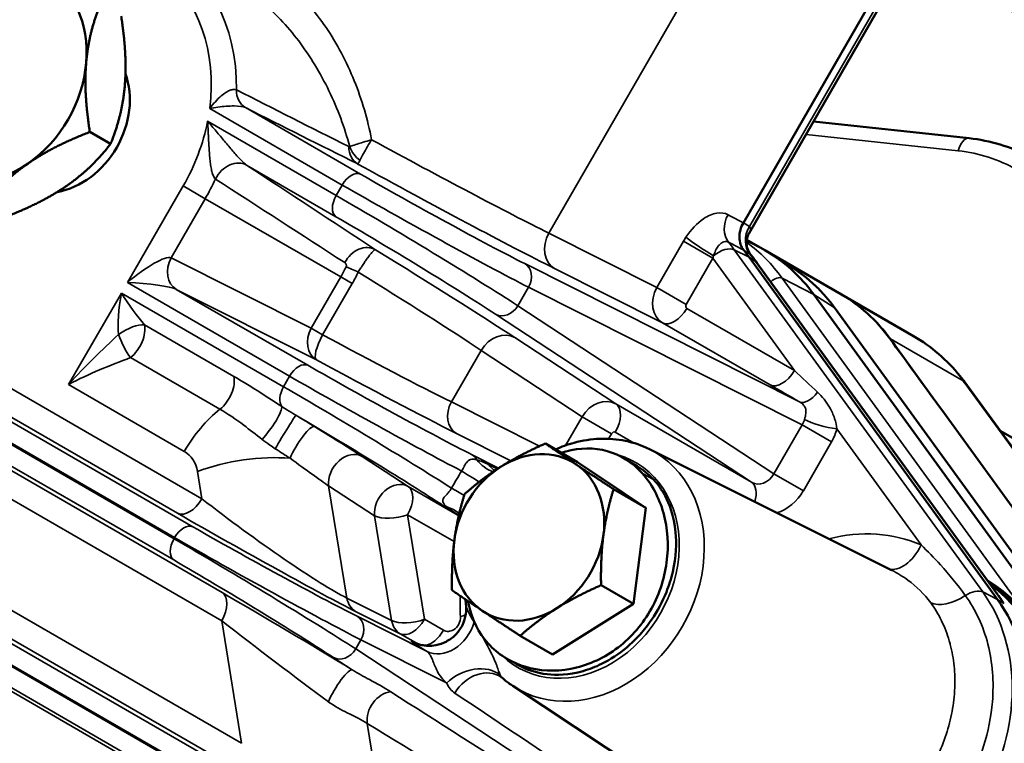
# Model space of a CAD drawing. Header units: inches. Extents: x 1 to 271, y 5 to 171.
# Tile 158 of 256: x 193.66 to 196.84, y 96.14 to 98.48. Entities that reach past the tile are written whole.
import ezdxf

# ---------------------------------------------------------------- set-up
doc = ezdxf.new("R2010")
doc.units = ezdxf.units.IN
doc.header["$LTSCALE"] = 8
doc.header["$MEASUREMENT"] = 0
doc.layers.add('Visible (ANSI)', color=7, linetype='Continuous', lineweight=50)
doc.layers.add('Visible Narrow (ANSI)', color=7, linetype='Continuous', lineweight=35)

msp = doc.modelspace()

# ---------------------------------------------------------------- linework, layer by layer
at = {"layer": 'Visible (ANSI)'}
for p, q in [((196.4147, 98.5485), (195.9958, 97.8229)), ((196.4425, 98.5308), (196.0142, 97.7889)), ((196.7256, 98.0957), (196.2227, 98.15)), ((193.884, 98.1159), (193.951, 98.0772)), ((196.0068, 97.7679), (196.0649, 97.7344)), ((196.8175, 96.6053), (196.0149, 97.711)), ((196.313, 97.5911), (196.0649, 97.7344)), ((196.0743, 97.7288), (196.3102, 97.5926)), ((196.151, 97.6799), (196.0842, 97.7226)), ((196.0397, 97.6933), (196.8183, 96.6206)), ((196.2236, 97.5905), (197.0262, 96.4847)), ((196.5461, 97.4565), (196.313, 97.5911)), ((196.2924, 97.5459), (197.0741, 96.4689)), ((196.7113, 97.3072), (197.4396, 96.3107)), ((194.542, 97.2055), (194.542, 97.2055)), ((196.6366, 97.2179), (197.1887, 96.4573)), ((196.9859, 97.0582), (196.8256, 97.1508)), ((195.4604, 97.0489), (195.356, 97.1092)), ((195.6922, 97.091), (196.475, 96.7001)), ((195.4604, 97.0489), (195.61, 96.9491)), ((195.6318, 97.0471), (195.6318, 97.0471)), ((195.0479, 96.9686), (195.0479, 96.9686)), ((195.681, 96.9018), (195.5765, 96.9621)), ((195.61, 96.9491), (195.681, 96.9018)), ((195.681, 96.9018), (195.6405, 96.5913)), ((195.7508, 96.7547), (195.7508, 96.7547)), ((195.6405, 96.5913), (195.536, 96.6516)), ((194.4907, 96.6029), (194.4907, 96.6029)), ((194.5057, 96.6105), (194.5057, 96.6105)), ((196.8324, 96.6009), (196.8324, 96.6009)), ((195.6405, 96.5913), (195.3794, 96.4279)), ((195.1188, 96.5444), (195.1188, 96.5444)), ((195.3794, 96.4279), (195.2749, 96.4882)), ((195.2557, 96.4016), (195.2557, 96.4016)), ((195.2507, 96.3263), (195.9805, 95.8439))]:
    msp.add_line(p, q, dxfattribs=at)
for centre, major_axis, ratio, start_param, end_param in [((197.2679, 99.2819), (-0.4375, -0.7578), 0.816497, 5.47503, 10.259127), ((197.2759, 99.2772), (0.4375, 0.7578), 0.816497, 3.141593, 6.283185), ((193.5488, 98.3094), (0.1875, 0.3248), 0.816497, 5.235988, 6.283185), ((193.5488, 98.3094), (-0.1875, -0.3248), 0.816497, 1.047198, 2.094395), ((193.7813, 98.1752), (0.134, 0.2322), 0.816497, 3.745285, 5.679493), ((196.7191, 98.036), (0.0064, 0.0597), 0.532742, 6.282118, 6.283185), ((193.5488, 98.3094), (-0.1875, -0.3248), 0.816497, 0, 1.047198), ((195.4811, 97.2054), (0.375, 0.6495), 0.816497, 5.934119, 5.980148), ((195.6899, 97.0848), (0.375, 0.6495), 0.816497, 5.934119, 6.283185), ((196.051, 97.0907), (0.1083, 0.5583), 0.922285, 5.572426, 5.975245), ((196.5512, 97.137), (-4.958, 6.831), 0.013819, 4.714202, 4.74801), ((196.6629, 97.2718), (0.0484, 0.0354), 0.532742, 0, 0.001102), ((195.3029, 96.8059), (0.1405, 0.2434), 0.816497, 6.230391, 7.277588), ((195.3029, 96.8059), (0.1405, 0.2434), 0.816497, 5.183193, 6.230391), ((195.3029, 96.8059), (-0.1405, -0.2434), 0.816497, 4.135995, 5.183193), ((195.3029, 96.8059), (-0.1405, -0.2434), 0.816497, 5.183193, 6.230391), ((195.3029, 96.8059), (0.1405, 0.2434), 0.816497, 4.135995, 5.183193), ((196.4562, 96.1411), (0.31, 0.5369), 0.816497, 4.222911, 6.239711), ((196.4712, 96.1324), (0.31, 0.5369), 0.816497, 4.369192, 6.276473), ((196.4562, 96.1411), (0.3072, 0.5321), 0.816497, 4.240265, 6.209427), ((196.3762, 96.1873), (0.31, 0.5369), 0.816497, 4.712389, 5.934119), ((195.3029, 96.8059), (-0.1405, -0.2434), 0.816497, 6.230391, 7.277588), ((196.6987, 96.0011), (-0.2919, -0.5056), 0.816497, 3.656532, 3.656542), ((195.1462, 96.2552), (0.0668, 0.0997), 0.795191, 6.279575, 6.279768)]:
    msp.add_ellipse(centre, major_axis=major_axis, ratio=ratio, start_param=start_param, end_param=end_param, dxfattribs=at)
for points in [[(193.9184, 98.529), (193.8802, 98.4351), (193.8722, 98.3392)], [(193.9972, 98.267), (194.0052, 98.3629), (193.9854, 98.4904)], [(193.8722, 98.3392), (193.8642, 98.2433), (193.884, 98.1159)], [(193.951, 98.0772), (193.9892, 98.1712), (193.9972, 98.267)], [(193.884, 98.1159), (193.7638, 98.0693), (193.6847, 98.0144)], [(193.8097, 97.9423), (193.8888, 97.9971), (193.951, 98.0772)], [(193.6847, 98.0144), (193.6057, 97.9596), (193.5434, 97.8795)], [(193.6104, 97.8408), (193.7307, 97.8874), (193.8097, 97.9423)], [(195.2129, 97.0348), (195.2735, 97.0727), (195.356, 97.1092)], [(195.356, 97.1092), (195.4025, 97.077), (195.4537, 97.0429)], [(195.4537, 97.0429), (195.5049, 97.0088), (195.5765, 96.9621)], [(195.0949, 96.9458), (195.1523, 96.9968), (195.2129, 97.0348)], [(195.0621, 96.7978), (195.0715, 96.8699), (195.0949, 96.9458)], [(195.5765, 96.9621), (195.5531, 96.8861), (195.5437, 96.8141)], [(195.0544, 96.6353), (195.0527, 96.7257), (195.0621, 96.7978)], [(195.5437, 96.8141), (195.5343, 96.742), (195.536, 96.6516)], [(195.1521, 96.569), (195.1009, 96.6031), (195.0544, 96.6353)], [(195.536, 96.6516), (195.4535, 96.6151), (195.3929, 96.5771)], [(195.2749, 96.4882), (195.2033, 96.5348), (195.1521, 96.569)], [(195.3929, 96.5771), (195.3323, 96.5392), (195.2749, 96.4882)]]:
    msp.add_rational_spline(points, [1, 1.0379548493, 1], degree=2, dxfattribs=at)
for points, knots in [([(194.7944, 98.0908), (194.7943, 98.0908), (194.7942, 98.0907), (194.794, 98.0907), (194.7938, 98.0906), (194.7936, 98.0906), (194.7934, 98.0905)], [-0.0001298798, -0.0001298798, -0.0001298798, -0.0001298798, 0, 0, 0, 0.0002072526, 0.0002072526, 0.0002072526, 0.0002072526]), ([(194.7938, 98.0899), (194.794, 98.0901), (194.7941, 98.0903), (194.7942, 98.0904), (194.7943, 98.0906), (194.7943, 98.0907), (194.7944, 98.0908)], [-0.0002084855, -0.0002084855, -0.0002084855, -0.0002084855, 0, 0, 0, 0.0001298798, 0.0001298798, 0.0001298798, 0.0001298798]), ([(196.7256, 98.0957), (196.7936, 98.0883), (196.8596, 98.0685), (196.9249, 98.0344), (196.9313, 98.0309), (196.9375, 98.0273)], [0, 0, 0, 0, 0.5974497, 0.5974497, 0.6625697, 0.6625697, 0.6625697, 0.6625697]), ([(195.9973, 97.7339), (195.9928, 97.7394), (195.9894, 97.7458), (195.987, 97.7529), (195.9846, 97.7599), (195.9833, 97.7676), (195.9831, 97.7755), (195.983, 97.7779), (195.9831, 97.7802), (195.9833, 97.7824), (195.9837, 97.7892), (195.9849, 97.7951), (195.9861, 97.7996), (195.9883, 97.8077), (195.9915, 97.8156), (195.9958, 97.8229)], [0, 0, 0, 0, 0.0643045, 0.0643045, 0.0643045, 0.1285715, 0.1285715, 0.1285715, 0.1479105, 0.1479105, 0.1479105, 0.2081234, 0.2081234, 0.2081234, 0.3138579, 0.3138579, 0.3138579, 0.3138579]), ([(196.014, 97.7887), (196.012, 97.7854), (196.0102, 97.7812), (196.0072, 97.7713), (196.0062, 97.7654), (196.006, 97.7516), (196.0074, 97.7435), (196.0125, 97.7298), (196.0159, 97.7239), (196.0195, 97.7193)], [0, 0, 0, 0, 0.0457463, 0.0457463, 0.1002683, 0.1002683, 0.1719735, 0.1719735, 0.2347984, 0.2347984, 0.2347984, 0.2347984]), ([(196.02, 97.7188), (196.0214, 97.7172), (196.0227, 97.7155), (196.0254, 97.7121), (196.0267, 97.7105), (196.0294, 97.7071), (196.0307, 97.7054), (196.0333, 97.7019), (196.0346, 97.7002), (196.0372, 97.6967), (196.0384, 97.695), (196.0397, 97.6933)], [1.86988593, 1.86988593, 1.86988593, 1.86988593, 1.87988118, 1.87988118, 1.88987643, 1.88987643, 1.89987168, 1.89987168, 1.90986693, 1.90986693, 1.91986218, 1.91986218, 1.91986218, 1.91986218]), ([(196.151, 97.6799), (196.1619, 97.6729), (196.1726, 97.6655), (196.1933, 97.6499), (196.2034, 97.6417), (196.2229, 97.6245), (196.2324, 97.6156), (196.2507, 97.5969), (196.2595, 97.5872), (196.2764, 97.5671), (196.2846, 97.5567), (196.2924, 97.5459)], [1.6078373, 1.6078373, 1.6078373, 1.6078373, 1.6702423, 1.6702423, 1.7326472, 1.7326472, 1.7950522, 1.7950522, 1.8574572, 1.8574572, 1.9198622, 1.9198622, 1.9198622, 1.9198622]), ([(196.5461, 97.4565), (196.6029, 97.4237), (196.6541, 97.3794), (196.7011, 97.3207), (196.706, 97.3143), (196.7108, 97.3079)], [0, 0, 0, 0, 0.5899876, 0.5899876, 0.6601929, 0.6601929, 0.6601929, 0.6601929]), ([(193.8174, 97.3021), (193.8168, 97.3015), (193.8162, 97.3008), (193.8155, 97.3001), (193.8154, 97.2999), (193.8153, 97.2998)], [-0.007669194, -0.007669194, -0.007669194, -0.007669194, 0, 0, 0.001277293, 0.001277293, 0.001277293, 0.001277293]), ([(193.8153, 97.2998), (193.8154, 97.2999), (193.8155, 97.3), (193.8164, 97.3004), (193.8171, 97.3008), (193.8178, 97.3012)], [-0.001277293, -0.001277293, -0.001277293, -0.001277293, 0, 0, 0.007782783, 0.007782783, 0.007782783, 0.007782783]), ([(195.6922, 97.091), (195.6677, 97.1032), (195.6417, 97.1122), (195.5878, 97.1235), (195.5601, 97.1257), (195.5042, 97.1236), (195.4762, 97.1192), (195.4283, 97.1063), (195.4082, 97.0991), (195.3886, 97.0904)], [4.7617945, 4.7617945, 4.7617945, 4.7617945, 4.9743222, 4.9743222, 5.1868499, 5.1868499, 5.3993776, 5.3993776, 5.5562387, 5.5562387, 5.5562387, 5.5562387]), ([(195.6684, 97.0139), (195.6371, 97.0483), (195.56, 97.097), (195.463, 97.0961), (195.4122, 97.0811), (195.4074, 97.0795)], [1.5707963, 1.5707963, 1.5707963, 1.5707963, 2.0195953, 2.4683942, 2.5157229, 2.5157229, 2.5157229, 2.5157229]), ([(195.7064, 96.9919), (195.6999, 96.999), (195.6931, 97.0057), (195.6775, 97.0192), (195.6685, 97.0259), (195.6571, 97.0333), (195.655, 97.0346), (195.6528, 97.0359)], [0, 0, 0, 0, 0.0877779, 0.0877779, 0.1919349, 0.1919349, 0.2148844, 0.2148844, 0.2148844, 0.2148844]), ([(195.271, 96.3924), (195.2954, 96.379), (195.3257, 96.368), (195.3907, 96.3606), (195.4306, 96.3606), (195.4983, 96.38), (195.5182, 96.3877), (195.5661, 96.4113), (195.5935, 96.4292), (195.6341, 96.4635), (195.6485, 96.4775), (195.6754, 96.5074), (195.6879, 96.5233), (195.7185, 96.568), (195.7345, 96.598), (195.7555, 96.6506), (195.7625, 96.6727), (195.779, 96.7442), (195.7801, 96.7878), (195.7716, 96.8774), (195.7556, 96.9157), (195.7373, 96.9502), (195.7312, 96.9601), (195.7188, 96.9774), (195.7128, 96.9849), (195.7064, 96.9919)], [0.242105, 0.242105, 0.242105, 0.242105, 0.486795, 0.486795, 0.676113, 0.676113, 0.756089, 0.756089, 0.873, 0.873, 0.942332, 0.942332, 1.011309, 1.011309, 1.12701, 1.12701, 1.206996, 1.206996, 1.384794, 1.384794, 1.660564, 1.660564, 1.778925, 1.778925, 1.878612, 1.878612, 1.878612, 1.878612]), ([(195.1063, 96.5998), (195.1069, 96.5959), (195.1168, 96.544), (195.1402, 96.4974), (195.1714, 96.4629)], [-2.0556328, -2.0556328, -2.0556328, -2.0556328, -2.0195953, -1.5707963, -1.5707963, -1.5707963, -1.5707963]), ([(194.9386, 96.4637), (194.9386, 96.4637), (194.9388, 96.4636), (194.9396, 96.4633), (194.9402, 96.463), (194.9423, 96.4622), (194.9441, 96.4616), (194.9482, 96.4603), (194.9504, 96.4597), (194.9554, 96.4585), (194.9584, 96.4579), (194.9662, 96.4566), (194.9713, 96.4561), (194.9849, 96.4556), (194.9936, 96.4562), (195.0135, 96.4599), (195.0247, 96.4637), (195.0463, 96.4748), (195.0568, 96.4825), (195.0746, 96.5005), (195.0822, 96.5112), (195.0934, 96.534), (195.0972, 96.5464), (195.1004, 96.5685), (195.1006, 96.5784), (195.0996, 96.588)], [0.0877341, 0.0877341, 0.0877341, 0.0877341, 0.1060505, 0.1060505, 0.1244288, 0.1244288, 0.1497296, 0.1497296, 0.1700039, 0.1700039, 0.1948795, 0.1948795, 0.2341678, 0.2341678, 0.3003716, 0.3003716, 0.3890295, 0.3890295, 0.4856475, 0.4856475, 0.5828118, 0.5828118, 0.6793052, 0.6793052, 0.7533904, 0.7533904, 0.7533904, 0.7533904]), ([(195.2182, 96.3509), (195.2203, 96.3491), (195.2224, 96.3474), (195.2266, 96.3439), (195.2287, 96.3422), (195.233, 96.3389), (195.2351, 96.3373), (195.2395, 96.334), (195.2417, 96.3324), (195.2462, 96.3293), (195.2484, 96.3278), (195.2507, 96.3263)], [1.4157963, 1.4157963, 1.4157963, 1.4157963, 1.4369152, 1.4369152, 1.4580341, 1.4580341, 1.479153, 1.479153, 1.5002719, 1.5002719, 1.5213908, 1.5213908, 1.5213908, 1.5213908])]:
    msp.add_open_spline(points, degree=3, knots=knots, dxfattribs=at)
for points in [[(196.014, 97.7887), (196.014, 97.7888), (196.014, 97.7888), (196.0141, 97.7889)], [(196.0199, 97.7189), (196.0199, 97.7189), (196.0199, 97.7188), (196.02, 97.7188)], [(194.457, 97.1106), (194.4569, 97.1106), (194.4569, 97.1105), (194.4569, 97.1105)], [(195.1485, 97.0419), (195.1485, 97.0418), (195.1485, 97.0418), (195.1485, 97.0418)], [(195.612, 97.0604), (195.6256, 97.0522), (195.6392, 97.0441), (195.6528, 97.0359)], [(195.1714, 96.4629), (195.2027, 96.4285), (195.2846, 96.3771), (195.4387, 96.3691), (195.5892, 96.4344), (195.7036, 96.5612), (195.759, 96.7244), (195.7476, 96.8904), (195.6997, 96.9794), (195.6684, 97.0139)], [(194.621, 96.6644), (194.621, 96.6644), (194.6209, 96.6644), (194.6209, 96.6644)], [(195.098, 96.6054), (195.0984, 96.5997), (195.0989, 96.594), (195.0995, 96.5884)], [(196.8179, 96.6211), (196.8178, 96.6213), (196.8177, 96.6215), (196.8175, 96.6217)], [(195.0995, 96.5884), (195.0995, 96.5884), (195.0995, 96.5884), (195.0995, 96.5884)], [(195.271, 96.3924), (195.2602, 96.3984), (195.2494, 96.4043), (195.2387, 96.4101)], [(195.2181, 96.351), (195.2166, 96.3523), (195.215, 96.3535), (195.2133, 96.3547)]]:
    msp.add_open_spline(points, degree=3, dxfattribs=at)
at = {"layer": 'Visible Narrow (ANSI)'}
for p, q in [((194.2171, 96.8405), (189.7655, 99.4106)), ((194.1561, 96.8017), (189.7045, 99.3719)), ((189.7065, 99.3754), (194.1582, 96.8053)), ((189.7035, 99.3032), (194.1551, 96.7331)), ((195.9427, 98.786), (195.3672, 97.7892)), ((194.3746, 96.1407), (190.1692, 98.5686)), ((196.434, 98.5357), (196.0152, 97.8104)), ((190.1794, 98.4705), (194.296, 96.0938)), ((194.4451, 95.9929), (190.1798, 98.4555)), ((194.3841, 95.9542), (190.1775, 98.3828)), ((190.1779, 98.3874), (194.3862, 95.9577)), ((190.172, 98.3168), (194.3831, 95.8855)), ((194.2786, 95.9342), (190.1711, 98.3057)), ((194.2716, 98.1918), (194.6998, 97.9445)), ((194.7588, 97.9798), (194.3868, 98.1945)), ((194.6803, 97.9107), (194.2648, 98.1506)), ((196.1986, 98.1082), (196.6902, 98.0551)), ((196.718, 98.0948), (196.718, 98.0948)), ((194.3908, 98.0087), (194.6793, 97.8421)), ((194.2462, 96.9308), (192.4712, 97.9555)), ((194.1858, 97.9416), (194.0056, 97.6294)), ((194.1858, 97.9416), (194.2572, 97.9004)), ((194.6998, 97.9445), (194.6803, 97.9107)), ((194.3116, 96.628), (192.0989, 97.9055)), ((192.3927, 97.9086), (194.1676, 96.8838)), ((194.1469, 97.7094), (194.2572, 97.9004)), ((194.2572, 97.9004), (194.6952, 97.6476)), ((192.0975, 97.814), (194.3102, 96.5365)), ((196.0152, 97.8104), (195.9958, 97.8229)), ((195.7161, 97.6138), (195.3672, 97.7892)), ((195.8023, 97.7631), (195.7161, 97.6138)), ((195.8975, 97.7082), (195.8023, 97.7631)), ((196.0064, 97.7646), (196.0649, 97.7344)), ((194.5994, 97.4818), (194.1469, 97.7094)), ((195.8112, 97.5588), (195.8975, 97.7082)), ((195.8975, 97.7082), (196.1607, 97.3455)), ((196.0149, 97.711), (195.9665, 97.7354)), ((196.7691, 96.6297), (195.9665, 97.7354)), ((195.9973, 97.7339), (196.0168, 97.7213)), ((196.0349, 97.6978), (196.0149, 97.711)), ((196.1772, 97.244), (195.2894, 97.6905)), ((195.3858, 97.6746), (195.7347, 97.4992)), ((196.0349, 97.6978), (196.8375, 96.5921)), ((194.6952, 97.6476), (194.5994, 97.4818)), ((194.732, 97.6263), (194.6952, 97.6476)), ((196.9239, 96.5382), (196.1213, 97.6439)), ((196.1213, 97.6439), (196.2236, 97.5905)), ((194.0056, 97.6294), (194.5298, 97.3268)), ((194.6363, 97.4605), (194.732, 97.6263)), ((195.2675, 97.5546), (195.3019, 97.6141)), ((195.3019, 97.6141), (196.1857, 97.1695)), ((195.7161, 97.6138), (195.8112, 97.5588)), ((193.9861, 97.5956), (193.8153, 97.2998)), ((194.5103, 97.293), (193.9861, 97.5956)), ((194.1635, 97.6075), (194.616, 97.3799)), ((194.5888, 97.362), (194.1635, 97.6075)), ((196.2236, 97.5905), (196.2897, 97.5484)), ((196.0944, 97.0114), (195.2675, 97.5546)), ((196.2897, 97.5484), (197.0923, 96.4427)), ((195.1951, 97.5271), (196.022, 96.984)), ((196.1607, 97.3455), (195.8133, 97.5461)), ((194.3491, 97.3264), (194.0602, 97.4932)), ((195.7347, 97.4992), (196.0821, 97.2986)), ((194.6363, 97.4605), (194.5994, 97.4818)), ((195.5835, 97.2372), (195.2571, 97.4516)), ((196.6366, 97.2179), (196.4711, 97.4476)), ((196.4711, 97.4476), (196.7056, 97.3122)), ((195.1485, 97.4104), (195.0522, 97.2437)), ((195.1485, 97.4104), (195.4749, 97.196)), ((194.0157, 97.3871), (194.3046, 97.2202)), ((194.5298, 97.3268), (194.5103, 97.293)), ((193.8153, 97.2998), (194.1894, 97.0838)), ((196.7056, 97.3122), (197.4339, 96.3158)), ((195.3367, 97.1005), (195.0522, 97.2437)), ((196.022, 96.984), (195.5835, 97.2372)), ((195.4749, 97.196), (195.4214, 97.1034)), ((195.4749, 97.196), (195.57, 97.1411)), ((196.1857, 97.1695), (196.0944, 97.0114)), ((196.1857, 97.1695), (196.2808, 97.1146)), ((195.0688, 97.1418), (195.2443, 97.0535)), ((195.5605, 97.1246), (195.57, 97.1411)), ((195.5821, 97.1457), (195.6427, 97.1107)), ((196.298, 97.1563), (196.5701, 96.7815)), ((196.1896, 96.9565), (196.2808, 97.1146)), ((195.2049, 97.0297), (195.1194, 97.0727)), ((194.9122, 96.9709), (194.7639, 97.0676)), ((194.2318, 97.0188), (194.2462, 96.9308)), ((195.7064, 96.9919), (195.6684, 97.0139)), ((196.0944, 97.0114), (196.1896, 96.9565)), ((194.6557, 96.9725), (194.804, 96.8758)), ((194.7145, 96.6102), (194.6557, 96.9725)), ((195.0709, 96.8793), (194.9122, 96.9709)), ((194.9658, 96.5415), (194.9109, 96.8794)), ((194.9109, 96.8794), (195.0614, 96.7925)), ((195.0251, 96.9094), (195.0709, 96.8793)), ((195.0702, 96.881), (195.0763, 96.877)), ((194.804, 96.8758), (194.8589, 96.5379)), ((195.7499, 96.8166), (195.7499, 96.8166)), ((194.1582, 96.8053), (194.1561, 96.8017)), ((196.8175, 96.6053), (196.7691, 96.6297)), ((194.8589, 96.5379), (194.7145, 96.6102)), ((196.8375, 96.5921), (196.8175, 96.6053)), ((194.7428, 96.5669), (194.8872, 96.4945)), ((194.3102, 96.5365), (194.3746, 96.1407)), ((194.9736, 96.4376), (194.7478, 96.5512)), ((195.0271, 96.5061), (194.9658, 96.5415)), ((195.1108, 96.5589), (195.1108, 96.5589)), ((195.1195, 96.5431), (195.1195, 96.5431)), ((194.7433, 96.4456), (194.7602, 96.4748)), ((194.7602, 96.4748), (195.0371, 96.3356)), ((194.8872, 96.4945), (194.9443, 96.4616)), ((195.8043, 95.7487), (194.7433, 96.4456)), ((194.9418, 96.4624), (194.9416, 96.4625)), ((194.6709, 96.4181), (194.7322, 96.3779)), ((195.2807, 96.3089), (195.2807, 96.3089)), ((194.8313, 96.2992), (194.8313, 96.2992)), ((194.809, 96.0288), (194.7804, 96.205))]:
    msp.add_line(p, q, dxfattribs=at)
for centre, major_axis, ratio, start_param, end_param in [((193.7813, 98.1752), (0.286, 0.4954), 0.816497, 5.183255, 7.139101), ((193.8103, 98.1585), (0.316, 0.5473), 0.816497, 5.308011, 6.332591), ((194.4254, 98.2646), (-0.0359, -0.0715), 0.805176, 5.260588, 6.235117), ((193.7813, 98.1752), (-0.286, -0.4954), 0.816497, 1.570796, 1.966456), ((194.7613, 98.1404), (-0.7719, 0.423), 0.031413, 1.630948, 2.490508), ((196.7191, 98.036), (0.0064, 0.0597), 0.532742, 0, 1.302491), ((194.7885, 98.0825), (-0.0359, -0.0715), 0.805405, 5.277879, 6.235092), ((194.7176, 98.0799), (-0.0058, 0.0115), 0.392148, 2.656407, 3.211598), ((194.7915, 98.0826), (-0.0535, 0.0594), 0.831665, 1.119221, 1.822006), ((196.5215, 97.4038), (0.3806, 0.576), 0.815505, 0.049166, 0.398232), ((194.3494, 97.9402), (0.0439, 0.0669), 0.792819, 0.046772, 1.729606), ((194.7179, 98.0616), (0.8498, -0.468), 0.028501, 4.765754, 5.632224), ((193.8103, 98.1585), (0.316, 0.5473), 0.816497, 4.712389, 4.825791), ((194.7298, 97.9272), (0.03, 0.052), 0.57735, 0.034907, 1.570796), ((194.9864, 97.866), (-0.3855, 0.2123), 0.028501, 0.954742, 2.490631), ((194.9575, 97.8135), (0.4375, -0.2423), 0.025083, 4.096464, 5.632354), ((194.7103, 97.8934), (-0.03, -0.052), 0.57735, 4.712389, 6.248279), ((194.9226, 97.7531), (-0.4286, 0.2577), 0.025083, 3.792424, 5.328314), ((194.8916, 97.7018), (0.3766, -0.2277), 0.028501, 0.650961, 2.186851), ((196.0014, 97.8169), (-0.037, -0.0709), 0.795587, 4.678593, 5.948312), ((196.0732, 97.777), (-0.0432, -0.0673), 0.835873, 4.751517, 6.019683), ((195.4292, 97.7534), (-0.0404, -0.0804), 0.795366, 4.666578, 6.236156), ((195.8749, 97.7192), (0.0732, 0.1298), 0.569205, 1.451479, 1.553128), ((195.8654, 97.7442), (0.0668, -0.044), 0.076072, 3.794192, 5.295528), ((194.7655, 97.6671), (0.0439, 0.0669), 0.793824, 0.046873, 1.686716), ((195.9249, 97.6944), (0.0486, 0.0352), 0.542532, 0.272195, 1.706435), ((195.4351, 97.2319), (0.3734, 0.6467), 0.816497, 5.934119, 5.983006), ((195.5912, 97.1418), (0.3724, 0.645), 0.816497, 5.934119, 6.19991), ((194.0356, 97.6121), (0.1145, 0.095), 0.219073, 0.115783, 1.651673), ((194.202, 97.6776), (-0.0359, -0.0715), 0.795366, 4.666578, 6.236156), ((194.5879, 97.8366), (-0.8303, 0.502), 0.028501, 3.792554, 4.46282), ((195.93, 97.6873), (0.0104, 0.0778), 0.456521, 1.259051, 1.360701), ((195.5022, 97.1932), (0.3743, 0.6482), 0.816497, 5.934119, 5.981452), ((194.4353, 97.8232), (0.0957, 0.3404), 0.87666, 4.429397, 4.535373), ((194.7695, 97.6528), (-0.0726, 0.0337), 0.024035, 4.975819, 5.633727), ((195.2605, 97.638), (0.027, 0.0536), 0.795366, 4.666578, 6.236156), ((195.9912, 97.658), (0.0486, 0.0352), 0.542532, 0, 0.202382), ((195.7585, 97.0452), (0.3732, 0.6464), 0.816497, 5.934119, 6.246144), ((194.4797, 97.7998), (-0.1569, -0.3632), 0.767923, 1.42052, 1.526214), ((194.5414, 97.7596), (0.7523, -0.457), 0.031413, 0.651085, 1.306996), ((196.0996, 97.6228), (0.0251, 0.0182), 0.542532, 0.263468, 1.802419), ((194.0356, 97.6121), (0.1324, -0.0091), 0.11795, 0.271524, 1.807414), ((195.7783, 97.5779), (-0.0409, -0.0802), 0.797813, 4.671495, 6.241073), ((194.0161, 97.5783), (-0.0251, -0.1467), 0.219073, 4.631513, 5.668028), ((194.0161, 97.5783), (0.0741, -0.1101), 0.11795, 4.475771, 5.512287), ((196.253, 97.4872), (0.06, 0.1039), 0.57735, 0, 0.04487), ((195.927, 96.9479), (0.4076, 0.63), 0.815796, 5.975473, 6.324539), ((195.2262, 97.5785), (-0.0329, -0.0501), 0.795366, 0.047029, 1.616608), ((195.8183, 97.5548), (0.00503, 0.00865), 0.816494, 1.57445, 3.144029), ((196.2673, 97.5277), (0.0251, 0.0182), 0.542532, 0, 0.211109), ((195.7733, 97.5692), (-0.04, -0.0693), 0.57735, 0.034907, 1.570796), ((194.0054, 97.4454), (0.0687, 0.041), 0.364204, 0.462783, 1.771274), ((194.0054, 97.4454), (-0.04, -0.0693), 0.57735, 0.968123, 2.607312), ((194.0054, 97.4454), (0.0324, -0.0731), 0.255217, 4.375917, 5.513809), ((194.6546, 97.45), (-0.0359, -0.0715), 0.795366, 4.666578, 6.236156), ((194.6546, 97.45), (-0.038, -0.0704), 0.263265, 4.705032, 6.253644), ((194.4463, 97.5948), (-0.7718, 0.4232), 0.03109, 1.836616, 2.490522), ((195.2105, 97.3746), (0.0494, 0.0752), 0.795366, 0.047029, 1.616608), ((196.1831, 96.8001), (0.3386, 0.6697), 0.815656, 5.888856, 6.237922), ((196.3857, 97.3667), (0.0974, 0.0702), 0.552244, 0.239132, 0.27294), ((194.0534, 97.3171), (0.0657, -0.1783), 0.436596, 4.291462, 4.291865), ((194.0534, 97.3171), (-0.1597, 0.103), 0.077151, 0.976541, 0.977049), ((194.5598, 97.3095), (0.03, 0.052), 0.57735, 0.034907, 1.570796), ((194.8165, 97.2483), (-0.3855, 0.2123), 0.028501, 0.954742, 2.490631), ((194.4077, 97.5248), (0.8411, -0.4632), 0.028501, 4.978318, 5.632224), ((194.2943, 97.2785), (-0.04, -0.0693), 0.57735, 0.968123, 2.607312), ((194.7875, 97.1957), (0.4375, -0.2423), 0.025083, 4.096464, 5.474577), ((196.1207, 97.3686), (-0.04, -0.0693), 0.57735, 0.034907, 1.570796), ((196.1836, 97.3379), (0.2335, -0.221), 0.031958, 4.644257, 4.967155), ((194.3332, 94.9044), (1.203, 2.4078), 0.815505, 0.769955, 0.769958), ((194.5403, 97.2756), (-0.03, -0.052), 0.57735, 4.712389, 6.046762), ((194.7526, 97.1353), (-0.4286, 0.2577), 0.025083, 3.951357, 5.328314), ((196.1451, 97.2679), (0.2962, -0.1699), 0.014015, 4.506285, 4.829183), ((196.6629, 97.2718), (0.0484, 0.0354), 0.532742, 0.001102, 0.235505), ((196.2158, 97.314), (-0.0397, -0.0695), 0.479666, 0.032481, 1.265814), ((194.4559, 97.1672), (0.0466, 0.065), 0.202431, 4.114254, 6.08663), ((195.1074, 97.2118), (-0.0359, -0.0715), 0.795366, 4.666578, 6.236156), ((195.5371, 97.1601), (-0.0489, -0.0755), 0.797813, 3.183705, 4.753283), ((195.5421, 97.1688), (0.04, 0.0693), 0.57735, 4.712389, 6.248279), ((194.3444, 96.9943), (0.155, 0.2685), 0.57735, 0.968123, 1.570796), ((194.5085, 97.1323), (0.0414, 0.0684), 0.018159, 0.028504, 2.199646), ((194.8593, 96.7659), (0.3902, 0.5699), 0.814887, 1.304104, 1.304159), ((194.5218, 97.2089), (-0.2674, 0.161), 0.02431, 4.391356, 4.62171), ((194.7216, 97.084), (0.3766, -0.2277), 0.028501, 0.650961, 2.061472), ((194.5685, 97.0958), (0.0418, 0.0682), 0.218762, 0.029207, 2.223558), ((196.1417, 97.1947), (-0.0354, -0.0487), 0.840536, 1.661396, 1.986454), ((196.258, 97.1794), (-0.0774, 0.0202), 0.184453, 0.634559, 2.161137), ((194.381, 97.2881), (-0.4373, 0.2598), 0.02371, 3.66, 4.175827), ((195.5771, 97.137), (0.00498, 0.00868), 0.816494, 6.280749, 7.850328), ((196.1817, 97.1717), (0.0704, 0.1211), 0.816494, 4.716043, 5.041101), ((194.8593, 96.7659), (0.3902, 0.5699), 0.814887, 1.485726, 1.485924), ((194.1294, 96.9799), (0.0602, 0.1039), 0.816084, 5.499298, 6.284192), ((194.3868, 96.9293), (0.306, 0.0497), 0.408248, 1.014381, 2.034444), ((194.4564, 97.1088), (-0.2239, 0.1443), 0.003348, 4.373845, 4.59491), ((195.0559, 96.6448), (0.3935, 0.7877), 0.815505, 1.406265, 1.406326), ((194.7225, 96.9992), (0.0437, 0.067), 0.764645, 0.044231, 2.397489), ((195.0905, 97.0202), (0.027, 0.0536), 0.795366, 5.776604, 6.236156), ((195.4579, 96.7165), (-0.191, -0.3309), 0.816497, 6.079582, 9.630503), ((195.4869, 96.6997), (-0.221, -0.3828), 0.816497, 6.23378, 9.474183), ((194.3397, 97.2197), (0.3583, -0.2727), 0.025895, 5.296093, 5.81192), ((195.3281, 96.4953), (0.3902, 0.5699), 0.814887, 1.089841, 1.090145), ((195.3281, 96.4953), (0.3902, 0.5699), 0.814887, 1.028592, 1.028742), ((195.2233, 97.1296), (0.0463, -0.1107), 0.952045, 4.991856, 5.548335), ((195.2553, 97.124), (-0.0503, -0.109), 0.822886, 5.870712, 6.142978), ((195.3281, 96.4953), (0.3902, 0.5699), 0.814887, 1.129851, 1.12986), ((195.157, 96.979), (-0.1029, 0.0617), 0.015694, 0.808296, 1.439311), ((195.5247, 96.3741), (0.3935, 0.7877), 0.815505, 1.063944, 1.064071), ((196.0506, 97.0369), (-0.0245, -0.055), 0.840536, 6.193804, 7.763382), ((194.8709, 96.9025), (0.0437, 0.067), 0.764645, 0.044231, 2.397489), ((195.3281, 96.4953), (0.3902, 0.5699), 0.814887, 1.229684, 1.229694), ((195.9807, 96.9156), (0.04, 0.0693), 0.57735, 5.106242, 6.248279), ((194.8709, 96.9025), (0.04, 0.0693), 0.57735, 4.712389, 6.248279), ((195.1246, 96.924), (-0.1038, 0.0602), 0.001824, 0.809325, 1.269086), ((196.0906, 97.0139), (0.0697, 0.1215), 0.816494, 3.867271, 4.708735), ((194.2062, 96.9539), (-0.04, -0.0693), 0.57735, 0.034907, 1.570796), ((194.3983, 96.8586), (-0.3553, 0.2598), 0.077424, 1.185503, 2.721393), ((194.3598, 96.7886), (0.4347, -0.2442), 0.024666, 4.268401, 5.80429), ((194.8709, 96.9025), (-0.079, -0.0128), 0.408248, 0.498554, 2.034444), ((195.0562, 96.9607), (-0.0329, -0.0501), 0.795366, 0.047029, 0.317598), ((194.9997, 96.7932), (-0.1161, -0.0304), 0.974401, 3.752459, 4.142462), ((195.0211, 96.7725), (0.0679, 0.0989), 0.828676, 0.142055, 0.211371), ((195.0295, 96.8109), (0.04, 0.0693), 0.57735, 6.10813, 6.248279), ((195.0995, 96.9323), (-0.0245, -0.055), 0.840536, 6.193804, 6.311548), ((194.1882, 96.788), (0.03, 0.052), 0.57735, 0.034907, 1.570796), ((194.4448, 96.7268), (-0.3855, 0.2123), 0.028501, 0.954742, 2.490631), ((196.3029, 96.2286), (0.3074, 0.5325), 0.816497, 0.089854, 0.673416), ((194.1861, 96.7844), (-0.03, -0.052), 0.57735, 4.712389, 6.248279), ((194.3984, 96.6441), (-0.4286, 0.2577), 0.025083, 3.792424, 5.328314), ((194.4159, 96.6742), (0.4375, -0.2423), 0.025083, 4.096464, 5.632354), ((194.948, 94.5571), (1.1079, 2.243), 0.815349, 0.782965, 0.78298), ((196.5101, 96.8161), (-0.0482, -0.1099), 0.575021, 0.053744, 1.50743), ((194.3674, 96.5927), (0.3766, -0.2277), 0.028501, 0.650961, 2.186851), ((195.0567, 94.4944), (1.3886, 2.081), 0.815349, 0.896094, 0.896149), ((195.3185, 94.3355), (1.203, 2.4078), 0.815505, 0.85292, 0.852984), ((194.2702, 96.5596), (0.04, 0.0693), 0.57735, 4.712389, 6.248279), ((194.5094, 96.498), (-0.4373, 0.2598), 0.02371, 4.191887, 5.19589), ((196.7275, 96.5886), (0.0486, 0.0352), 0.542532, 0.272195, 1.476367), ((196.3302, 96.2139), (0.3084, 0.5342), 0.816497, 4.712389, 5.934119), ((194.7814, 96.6369), (-0.0358, -0.0715), 0.807569, 5.449957, 6.234851), ((195.5329, 96.6732), (-0.2612, -0.4525), 0.816497, 5.265792, 5.401417), ((196.6841, 96.6773), (-0.0967, -0.0711), 0.542094, 0.268706, 1.472882), ((196.6837, 96.0097), (-0.3074, -0.5325), 0.816497, 3.673423, 3.673428), ((196.6837, 96.0097), (0.3074, 0.5325), 0.816497, 0.325142, 0.325143), ((194.3565, 97.0681), (-0.2504, -0.5013), 0.815505, 0.877462, 0.877464), ((194.6205, 96.5482), (-0.097, 0.1634), 0.358024, 1.172277, 1.172287), ((194.4681, 96.4296), (0.3583, -0.2727), 0.025895, 4.27603, 5.280033), ((194.7189, 96.4987), (0.027, 0.0536), 0.795366, 4.666578, 6.236156), ((194.9258, 96.5646), (0.079, 0.0128), 0.408248, 3.640147, 5.176037), ((194.9258, 96.5646), (-0.0358, -0.0715), 0.807569, 5.449957, 6.234851), ((194.9258, 96.5646), (-0.04, -0.0693), 0.57735, 0.034907, 1.570796), ((195.0315, 96.5427), (-0.0614, -0.1031), 0.762546, 0.044061, 1.906515), ((195.0416, 96.5732), (0.0798, 0.0055), 0.367072, 5.211995, 5.480557), ((194.9871, 96.5292), (-0.04, -0.0693), 0.57735, 0.429645, 1.570796), ((194.702, 96.4694), (-0.0329, -0.0501), 0.795366, 0.047029, 1.616608), ((194.9995, 96.5676), (-0.0529, -0.1077), 0.856458, 6.227957, 6.229079), ((195.5075, 96.4776), (-0.1597, 0.103), 0.077151, 1.946221, 1.946224), ((194.6909, 96.3094), (0.0418, 0.0682), 0.202029, 0.029099, 2.215476), ((195.1198, 96.2878), (0.1097, 0.0488), 0.72835, 0.352215, 2.057951), ((195.1462, 96.2552), (0.0668, 0.0997), 0.795191, 6.279768, 7.907422), ((194.8472, 96.2317), (-0.0419, -0.0682), 0.776196, 3.673335, 5.518501), ((195.4148, 96.0012), (2.0847, -1.317), 0.016672, 4.451837, 4.899054), ((195.129, 96.421), (0.0566, 0.123), 0.684735, 2.599857, 3.031992), ((195.3479, 95.9746), (2.1525, -1.2939), 0.038912, 4.469045, 4.916261)]:
    msp.add_ellipse(centre, major_axis=major_axis, ratio=ratio, start_param=start_param, end_param=end_param, dxfattribs=at)
for points, knots in [([(194.7944, 98.0908), (194.7821, 98.1565), (194.7438, 98.2855), (194.6521, 98.4596), (194.5308, 98.5981), (194.3724, 98.6895), (194.2629, 98.6875), (194.2029, 98.6684)], [-4.415416, -4.415416, -4.415416, -4.415416, -3.882775, -3.340555, -2.798336, -2.256116, -1.499595, -1.499595, -1.499595, -1.499595]), ([(194.3495, 98.5952), (194.3792, 98.5803), (194.4534, 98.5319), (194.5629, 98.4155), (194.662, 98.2514), (194.7075, 98.1304), (194.7237, 98.0685)], [2.435186, 2.435186, 2.435186, 2.435186, 2.798336, 3.340555, 3.882775, 4.424995, 4.424995, 4.424995, 4.424995]), ([(194.3575, 98.2519), (194.355, 98.2531), (194.352, 98.2536), (194.3451, 98.2531), (194.3413, 98.2522), (194.3342, 98.2495), (194.3309, 98.2479), (194.3225, 98.2432), (194.3173, 98.2395), (194.311, 98.2344), (194.3099, 98.2335), (194.3024, 98.2271), (194.296, 98.2208), (194.2835, 98.2071), (194.2775, 98.1998), (194.2717, 98.1919), (194.2716, 98.1919), (194.2716, 98.1918)], [0, 0, 0, 0, 0.0849895, 0.0849895, 0.169363, 0.169363, 0.2344319, 0.2344319, 0.3319378, 0.3319378, 0.3516479, 0.3516479, 0.4701392, 0.4701392, 0.5860799, 0.5860799, 0.587042, 0.587042, 0.587042, 0.587042]), ([(194.2716, 98.1918), (194.2717, 98.1918), (194.2717, 98.1918), (194.2888, 98.195), (194.3163, 98.1989), (194.3595, 98.2009), (194.3796, 98.1982), (194.3868, 98.1945)], [-0.587042, -0.587042, -0.587042, -0.587042, -0.5860799, -0.5860799, -0.3516479, -0.2344319, 0, 0, 0, 0]), ([(194.3908, 98.0087), (194.3863, 98.0116), (194.376, 98.0211), (194.3596, 98.0391), (194.3466, 98.0539), (194.3331, 98.0697), (194.3196, 98.0858), (194.3058, 98.1022), (194.2922, 98.1184), (194.2786, 98.1346), (194.2695, 98.1452), (194.265, 98.1505), (194.2649, 98.1505), (194.2648, 98.1506)], [-0.7325427, -0.7325427, -0.7325427, -0.7325427, -0.5860341, -0.5127799, -0.4395256, -0.3662713, -0.2930171, -0.2197628, -0.1465085, -0.0732543, 0, 0, 0.0009779, 0.0009779, 0.0009779, 0.0009779]), ([(194.2648, 98.1506), (194.2648, 98.1505), (194.2648, 98.1504), (194.2653, 98.1426), (194.266, 98.1271), (194.2671, 98.1042), (194.2682, 98.0818), (194.2695, 98.0598), (194.271, 98.0386), (194.2731, 98.0185), (194.2758, 97.9999), (194.2807, 97.9781), (194.286, 97.9671), (194.2901, 97.964)], [-0.0009779, -0.0009779, -0.0009779, -0.0009779, 0, 0, 0.0732543, 0.1465085, 0.2197628, 0.2930171, 0.3662713, 0.4395256, 0.5127799, 0.5860341, 0.7325427, 0.7325427, 0.7325427, 0.7325427]), ([(194.7934, 98.0905), (194.7845, 98.0879), (194.7756, 98.0853), (194.7673, 98.0827), (194.7606, 98.0807), (194.7542, 98.0787), (194.7483, 98.0768), (194.7416, 98.0747), (194.7354, 98.0726), (194.7302, 98.0708), (194.7278, 98.07), (194.7257, 98.0692), (194.7237, 98.0685)], [0.00020725, 0.00020725, 0.00020725, 0.00020725, 0.00878558, 0.00878558, 0.00878558, 0.01559782, 0.01559782, 0.01559782, 0.02338294, 0.02338294, 0.02338294, 0.02697602, 0.02697602, 0.02697602, 0.02697602]), ([(194.757, 98.0248), (194.7592, 98.0292), (194.7621, 98.0347), (194.7654, 98.0408), (194.7691, 98.0476), (194.7735, 98.0553), (194.7781, 98.0634), (194.7826, 98.0711), (194.7874, 98.0792), (194.7922, 98.0872), (194.7928, 98.0881), (194.7933, 98.089), (194.7938, 98.0899)], [-0.02697598, -0.02697598, -0.02697598, -0.02697598, -0.01890922, -0.01890922, -0.01890922, -0.00985248, -0.00985248, -0.00985248, -0.00116633, -0.00116633, -0.00116633, -0.00020849, -0.00020849, -0.00020849, -0.00020849]), ([(194.7499, 98.0125), (194.7501, 98.0125), (194.7506, 98.013), (194.752, 98.0152), (194.7528, 98.0167), (194.7548, 98.0204), (194.7558, 98.0224), (194.757, 98.0248)], [0, 0, 0, 0, 0.00590322, 0.00590322, 0.01136038, 0.01136038, 0.01575791, 0.01575791, 0.01575791, 0.01575791]), ([(195.9463, 97.8487), (195.9358, 97.8542), (195.9105, 97.8575), (195.8599, 97.8359), (195.8263, 97.8004), (195.8102, 97.776)], [0, 0, 0, 0, 0.1490611, 0.2981223, 0.521714, 0.521714, 0.521714, 0.521714]), ([(195.8994, 97.7157), (195.9012, 97.722), (195.9035, 97.7279), (195.9087, 97.7385), (195.9116, 97.7433), (195.9155, 97.7483), (195.9164, 97.7493), (195.9201, 97.7535), (195.9232, 97.7561), (195.9285, 97.7593), (195.9306, 97.7603), (195.9359, 97.7619), (195.9391, 97.7622), (195.9441, 97.7613), (195.9461, 97.7606), (195.9479, 97.7596)], [-0.521714, -0.521714, -0.521714, -0.521714, -0.4224365, -0.4224365, -0.3240837, -0.3240837, -0.2981223, -0.2981223, -0.2091888, -0.2091888, -0.1490611, -0.1490611, -0.0595575, -0.0595575, 0, 0, 0, 0]), ([(194.7514, 97.6632), (194.7544, 97.6682), (194.7573, 97.673), (194.7618, 97.6801), (194.7634, 97.6826), (194.7678, 97.6894), (194.7705, 97.6934), (194.7743, 97.699), (194.7755, 97.7007), (194.7786, 97.705), (194.7803, 97.7075), (194.7835, 97.7118), (194.785, 97.7137), (194.7886, 97.7184), (194.7907, 97.721), (194.7947, 97.7257), (194.7965, 97.7277), (194.7987, 97.73), (194.7993, 97.7306), (194.8016, 97.7327), (194.803, 97.7339), (194.8047, 97.735), (194.8053, 97.7353), (194.8059, 97.7355), (194.8061, 97.7355), (194.8065, 97.7356), (194.8067, 97.7356), (194.8069, 97.7355)], [0, 0, 0, 0, 0.0049075, 0.0049075, 0.00771069, 0.00771069, 0.01284097, 0.01284097, 0.01542139, 0.01542139, 0.01940964, 0.01940964, 0.02313208, 0.02313208, 0.02933796, 0.02933796, 0.03606385, 0.03606385, 0.03855347, 0.03855347, 0.04626416, 0.04626416, 0.05011951, 0.05011951, 0.05204718, 0.05204718, 0.05397486, 0.05397486, 0.05397486, 0.05397486]), ([(194.7077, 97.694), (194.7078, 97.6939), (194.7081, 97.6937), (194.7086, 97.6933), (194.7094, 97.6926), (194.7109, 97.691), (194.7123, 97.6886), (194.713, 97.6857), (194.7131, 97.6832), (194.7126, 97.6815), (194.7122, 97.6807)], [-0.05397486, -0.05397486, -0.05397486, -0.05397486, -0.05204718, -0.05011951, -0.04626416, -0.03855347, -0.02313208, -0.01542139, -0.00771069, 0, 0, 0, 0]), ([(194.5041, 97.2292), (194.482, 97.2434), (194.4303, 97.2775), (194.3785, 97.3095), (194.3491, 97.3264)], [-0.5533734, -0.5533734, -0.5533734, -0.5533734, -0.3162134, 0, 0, 0, 0]), ([(196.298, 97.1563), (196.2968, 97.1672), (196.2919, 97.1903), (196.2732, 97.2327), (196.2504, 97.2613), (196.2356, 97.275)], [-0.4445655, -0.4445655, -0.4445655, -0.4445655, -0.3175468, -0.1905281, 0, 0, 0, 0]), ([(194.5499, 97.2008), (194.54, 97.2066), (194.5303, 97.2126), (194.5209, 97.2185), (194.5152, 97.2221), (194.5096, 97.2256), (194.5041, 97.2292)], [-0.1615432, -0.1615432, -0.1615432, -0.1615432, -0.0608401, -0.0608401, -0.0608401, 0, 0, 0, 0]), ([(196.1772, 97.244), (196.1813, 97.2417), (196.185, 97.239), (196.1911, 97.2329), (196.1935, 97.2296), (196.1956, 97.2253), (196.196, 97.2243), (196.1979, 97.2192), (196.1984, 97.2148), (196.1981, 97.2089), (196.198, 97.2076), (196.1971, 97.2003), (196.1953, 97.194), (196.1935, 97.1872)], [0, 0, 0, 0, 0.0841831, 0.0841831, 0.1682811, 0.1682811, 0.1905281, 0.1905281, 0.2902542, 0.2902542, 0.3175468, 0.3175468, 0.4445655, 0.4445655, 0.4445655, 0.4445655]), ([(194.3046, 97.2202), (194.3301, 97.2056), (194.3749, 97.1747), (194.4203, 97.1382), (194.4405, 97.1228)], [0, 0, 0, 0, 0.3162134, 0.5533735, 0.5533735, 0.5533735, 0.5533735]), ([(194.4405, 97.1228), (194.4487, 97.1166), (194.4571, 97.1104), (194.4656, 97.1045), (194.4714, 97.1004), (194.4772, 97.0965), (194.4831, 97.0927)], [0.0000002, 0.0000002, 0.0000002, 0.0000002, 0.0961227, 0.0961227, 0.0961227, 0.1615425, 0.1615425, 0.1615425, 0.1615425]), ([(195.1348, 97.0567), (195.1308, 97.0577), (195.1271, 97.0584), (195.1237, 97.0586), (195.1203, 97.0587), (195.1172, 97.0585), (195.1144, 97.0577), (195.1116, 97.0569), (195.1091, 97.0556), (195.1069, 97.0538), (195.1064, 97.0534), (195.1059, 97.053), (195.1054, 97.0525), (195.1038, 97.051), (195.1023, 97.0493), (195.1009, 97.0473), (195.0991, 97.0448), (195.0975, 97.042), (195.0958, 97.039), (195.0946, 97.0368), (195.0934, 97.0345), (195.0921, 97.0321), (195.09, 97.0282), (195.0878, 97.0243), (195.0852, 97.0205)], [-0.5804618, -0.5804618, -0.5804618, -0.5804618, -0.4975387, -0.4975387, -0.4975387, -0.4146156, -0.4146156, -0.4146156, -0.3316925, -0.3316925, -0.3316925, -0.3123366, -0.3123366, -0.3123366, -0.2487694, -0.2487694, -0.2487694, -0.1658462, -0.1658462, -0.1658462, -0.1036539, -0.1036539, -0.1036539, 0, 0, 0, 0]), ([(195.0529, 96.9654), (195.0523, 96.9645), (195.0518, 96.9636), (195.0507, 96.9619), (195.0502, 96.961), (195.0485, 96.9584), (195.0473, 96.9567), (195.0436, 96.9519), (195.0409, 96.9488), (195.0356, 96.9431), (195.033, 96.9404), (195.0303, 96.9371), (195.0298, 96.9364), (195.0278, 96.9338), (195.0266, 96.9319), (195.0252, 96.9287), (195.0248, 96.9274), (195.0245, 96.9248), (195.0245, 96.9235), (195.0251, 96.9199), (195.0261, 96.9176), (195.028, 96.9148), (195.0284, 96.9143), (195.0298, 96.9125), (195.031, 96.911), (195.0332, 96.9088), (195.034, 96.908), (195.0356, 96.9065), (195.0365, 96.9057), (195.0373, 96.9049)], [-0.6638082, -0.6638082, -0.6638082, -0.6638082, -0.6401007, -0.6401007, -0.6163933, -0.6163933, -0.5689784, -0.5689784, -0.4741487, -0.4741487, -0.379319, -0.379319, -0.3557475, -0.3557475, -0.2844892, -0.2844892, -0.2370743, -0.2370743, -0.1896595, -0.1896595, -0.1096514, -0.1096514, -0.0948297, -0.0948297, -0.0474149, -0.0474149, -0.0237074, -0.0237074, -0.0000002, -0.0000002, -0.0000002, -0.0000002]), ([(196.713, 96.6182), (196.6879, 96.6527), (196.6405, 96.711), (196.591, 96.7617), (196.5701, 96.7815)], [-7.4120373, -7.4120373, -7.4120373, -7.4120373, -7.0244407, -6.7337434, -6.7337434, -6.7337434, -6.7337434]), ([(196.475, 96.7001), (196.4929, 96.6911), (196.5405, 96.6621), (196.5808, 96.6225), (196.6012, 96.5948)], [6.7969353, 6.7969353, 6.7969353, 6.7969353, 7.0244407, 7.4120373, 7.4120373, 7.4120373, 7.4120373]), ([(196.8375, 96.5921), (196.8374, 96.5922), (196.8373, 96.5924), (196.8293, 96.6068), (196.8203, 96.6201), (196.8098, 96.6323)], [-0.0019173, -0.0019173, -0.0019173, -0.0019173, 0, 0, 0.2189698, 0.2189698, 0.2189698, 0.2189698]), ([(196.6012, 96.5948), (196.6144, 96.5769), (196.6261, 96.5575), (196.6461, 96.5164), (196.6545, 96.4947), (196.6623, 96.4678), (196.6634, 96.4637), (196.6703, 96.4372), (196.6744, 96.4141), (196.6791, 96.3668), (196.6798, 96.3426), (196.6784, 96.3121), (196.678, 96.3059), (196.6756, 96.2749), (196.6718, 96.2499), (196.6608, 96.2002), (196.6536, 96.1755), (196.6359, 96.1269), (196.6255, 96.1031), (196.6095, 96.0723), (196.6053, 96.0648), (196.601, 96.0573)], [0, 0, 0, 0, 0.250639, 0.250639, 0.501279, 0.501279, 0.547113, 0.547113, 0.790139, 0.790139, 1.033188, 1.033188, 1.094226, 1.094226, 1.340589, 1.340589, 1.586869, 1.586869, 1.833168, 1.833168, 1.914896, 1.914896, 1.914896, 1.914896]), ([(196.7112, 95.9938), (196.7615, 96.081), (196.8133, 96.2444), (196.7959, 96.4653), (196.7463, 96.5726), (196.713, 96.6182)], [-1.914896, -1.914896, -1.914896, -1.914896, -1.094226, -0.547113, 0, 0, 0, 0]), ([(196.8183, 96.6206), (196.8249, 96.6115), (196.8312, 96.6022), (196.8373, 96.5924), (196.8374, 96.5923), (196.8375, 96.5921)], [-0.1299068, -0.1299068, -0.1299068, -0.1299068, 0, 0, 0.0019173, 0.0019173, 0.0019173, 0.0019173]), ([(195.126, 96.5325), (195.119, 96.5436), (195.1076, 96.5639), (195.1009, 96.5807), (195.0997, 96.5871), (195.0995, 96.5884)], [1.692895, 1.692895, 1.692895, 1.692895, 1.8686418, 2.0443887, 2.0937072, 2.0937072, 2.0937072, 2.0937072]), ([(195.0816, 96.5501), (195.0822, 96.5421), (195.0783, 96.5248), (195.0615, 96.5068), (195.0424, 96.5009), (195.0317, 96.5034), (195.0271, 96.5061)], [0, 0, 0, 0, 0.0655939, 0.1311877, 0.1803831, 0.2295785, 0.2295785, 0.2295785, 0.2295785]), ([(194.9416, 96.4625), (194.9309, 96.4678), (194.9216, 96.4718), (194.9227, 96.4693), (194.9382, 96.459), (194.9608, 96.4453), (194.9736, 96.4376)], [-2.3080091, -2.3080091, -2.3080091, -2.3080091, -2.1322622, -2.0443887, -1.8686418, -1.692895, -1.692895, -1.692895, -1.692895]), ([(195.2104, 96.3611), (195.2086, 96.3647), (195.2053, 96.3731), (195.2003, 96.3879), (195.1946, 96.4026), (195.1875, 96.4191), (195.1757, 96.443), (195.162, 96.4686), (195.1539, 96.4835), (195.1516, 96.4877)], [0, 0, 0, 0, 0.116358, 0.232716, 0.290895, 0.349074, 0.465432, 0.5817899, 0.6276012, 0.6276012, 0.6276012, 0.6276012]), ([(194.9736, 96.4376), (194.9738, 96.4375), (194.9743, 96.4372), (194.9752, 96.4365), (194.977, 96.4349), (194.9795, 96.4321), (194.9818, 96.429), (194.984, 96.4256), (194.9876, 96.4195), (194.9925, 96.408), (194.9974, 96.3942), (195.0025, 96.382), (195.0088, 96.3694), (195.0193, 96.3533), (195.0307, 96.3413), (195.0371, 96.3356)], [-0.8145059, -0.8145059, -0.8145059, -0.8145059, -0.7999612, -0.7854164, -0.7563269, -0.6981479, -0.6545137, -0.6399689, -0.5817899, -0.465432, -0.349074, -0.290895, -0.232716, -0.116358, 0, 0, 0, 0]), ([(194.8565, 96.3069), (194.8353, 96.3205), (194.7941, 96.3433), (194.7499, 96.3668), (194.7322, 96.3779)], [0, 0, 0, 0, 0.3108178, 0.5439312, 0.5439312, 0.5439312, 0.5439312]), ([(194.6547, 96.2752), (194.6755, 96.2599), (194.7244, 96.2347), (194.7629, 96.2162), (194.7804, 96.205)], [-0.5439312, -0.5439312, -0.5439312, -0.5439312, -0.3108178, 0, 0, 0, 0])]:
    msp.add_open_spline(points, degree=3, knots=knots, dxfattribs=at)
for points in [[(194.7206, 98.0686), (194.5996, 98.1297), (194.4786, 98.1908), (194.3575, 98.2519)], [(194.3868, 98.1945), (194.5078, 98.1338), (194.6289, 98.0732), (194.7499, 98.0125)], [(194.8069, 97.7355), (194.6683, 97.8265), (194.5296, 97.9175), (194.3908, 98.0087)], [(194.2901, 97.964), (194.4294, 97.874), (194.5686, 97.7839), (194.7077, 97.694)], [(195.9958, 97.8229), (195.9793, 97.8315), (195.9628, 97.8401), (195.9463, 97.8487)], [(196.0141, 97.7889), (196.0196, 97.7986), (196.0206, 97.8065), (196.0152, 97.8104)], [(195.9479, 97.7596), (195.9644, 97.751), (195.9808, 97.7425), (195.9973, 97.7339)], [(196.0168, 97.7213), (196.0183, 97.7204), (196.0193, 97.7196), (196.0199, 97.7189)], [(193.9771, 97.4617), (193.9243, 97.4131), (193.8682, 97.3587), (193.8174, 97.3021)], [(193.8178, 97.3012), (193.8791, 97.3341), (193.95, 97.3621), (194.0157, 97.3871)], [(195.1733, 97.0408), (195.159, 97.0478), (195.1459, 97.0534), (195.1348, 97.0567)], [(195.201, 97.0272), (195.1918, 97.0317), (195.1826, 97.0363), (195.1733, 97.0408)], [(195.0852, 97.0205), (195.0743, 97.0022), (195.0636, 96.9838), (195.0529, 96.9654)], [(195.0373, 96.9049), (195.0457, 96.8978), (195.0571, 96.8898), (195.0702, 96.881)], [(196.7974, 96.6473), (196.7974, 96.6473), (196.7975, 96.6472), (196.7975, 96.6472)], [(195.1274, 96.5301), (195.1269, 96.5309), (195.1265, 96.5317), (195.126, 96.5325)], [(195.2182, 96.3509), (195.2152, 96.3535), (195.2126, 96.357), (195.2104, 96.3611)], [(195.0635, 96.303), (195.3184, 96.132), (195.5738, 95.9621), (195.8297, 95.7928)]]:
    msp.add_open_spline(points, degree=3, dxfattribs=at)

doc.saveas('drawing.dxf')
